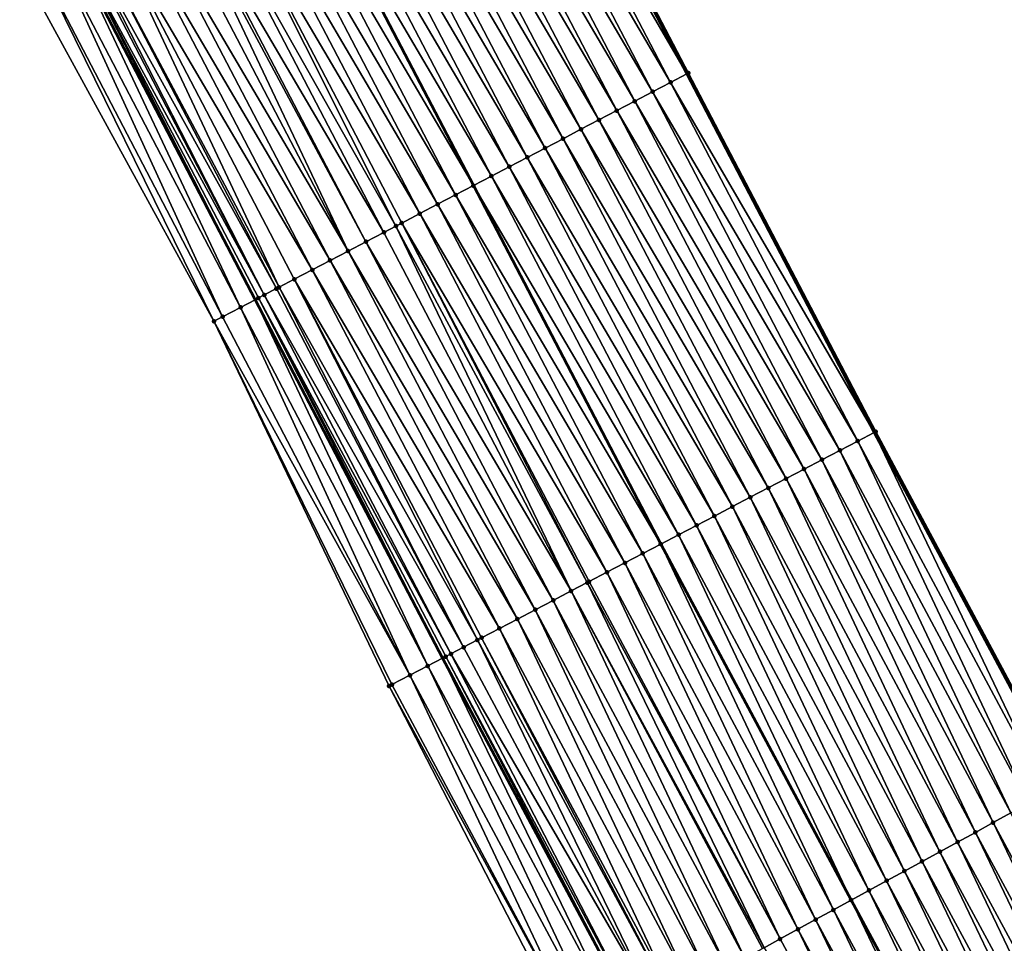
# Model space of a CAD drawing. Header units: feet. Extents: x 2007189 to 2022806, y 818621 to 837694.
# Tile 60 of 256: x 2013600 to 2013649, y 822536 to 822582. Entities that reach past the tile are written whole.
import ezdxf

# ---------------------------------------------------------------- set-up
doc = ezdxf.new("R2010")
doc.units = ezdxf.units.FT
doc.header["$MEASUREMENT"] = 0
for name, color, linetype, lineweight in [('EP_Travel Lane', 172, 'Continuous', 53), ('Road Shots', 141, 'Continuous', 100), ('Road X-Section', 40, 'Continuous', 13), ('STRIPING', 60, 'Continuous', 53)]:
    doc.layers.add(name, color=color, linetype=linetype, lineweight=lineweight)
doc.layers.add('I-77-MM17-21_SB-Surface-Border', color=7, linetype='Continuous')
doc.layers.add('I-77-MM17-21_SB-Surface-TIN', color=7, linetype='Continuous')

msp = doc.modelspace()

# ---------------------------------------------------------------- linework, layer by layer
at = {"layer": 'EP_Travel Lane'}
for points in [[(2013623.764165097, 822596.7228152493, 283.381637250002), (2013633.024199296, 822578.9973112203, 283.1400319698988), (2013642.284143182, 822561.271980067, 282.8829230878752), (2013651.604137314, 822543.8583049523, 282.6380150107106), (2013661.191279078, 822526.1200013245, 282.3882619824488), (2013670.555815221, 822508.4494844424, 282.146701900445), (2013679.920353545, 822490.7789634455, 281.9055445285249), (2013689.314042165, 822473.183415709, 281.6597141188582), (2013698.744744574, 822455.5482892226, 281.4052958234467), (2013708.139913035, 822438.1304372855, 281.1505262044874), (2013717.775508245, 822420.6064561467, 280.886488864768), (2013727.411034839, 822403.0825997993, 280.6115057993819), (2013737.094189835, 822385.5882669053, 280.3364329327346), (2013746.79052989, 822368.098092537, 280.0628819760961), (2013756.477962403, 822350.7032675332, 279.786145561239), (2013766.286070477, 822333.2752679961, 279.5293870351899), (2013776.094346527, 822315.8469699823, 279.3002365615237), (2013785.920829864, 822298.4681794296, 279.0687202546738)], [(2013602.414953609, 822585.5651307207, 283.6625423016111), (2013611.674929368, 822567.8391824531, 283.4500857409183), (2013620.934966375, 822550.113116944, 283.2481432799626), (2013630.457976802, 822532.3226719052, 283.0395576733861), (2013639.918029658, 822514.8403200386, 282.8311415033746), (2013649.314343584, 822497.1863794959, 282.6095355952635), (2013658.710647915, 822479.5324569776, 282.3861820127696), (2013668.153765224, 822461.8602175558, 282.1784182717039), (2013677.585378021, 822444.2251766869, 281.9546730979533), (2013687.150770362, 822426.490936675, 281.7279655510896), (2013696.786529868, 822408.9666567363, 281.4900929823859), (2013706.422199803, 822391.4425396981, 281.2379546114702), (2013716.107903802, 822373.9438084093, 280.9847266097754), (2013725.804237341, 822356.453645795, 280.7101836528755), (2013735.566887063, 822338.9255964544, 280.4437142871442), (2013745.375128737, 822321.4973595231, 280.2089191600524), (2013755.183396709, 822304.0690758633, 279.9784433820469), (2013765.03961089, 822286.6387155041, 279.7475106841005)]]:
    msp.add_polyline3d(points, dxfattribs=at)
at = {"layer": 'I-77-MM17-21_SB-Surface-Border', "color": 3, "linetype": 'Continuous', "lineweight": -3}
for points in [[(2013623.845613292, 822596.7654295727, 283.3772358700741), (2013633.106037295, 822579.040119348, 283.1363242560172), (2013642.366364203, 822561.3149949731, 282.878745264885), (2013651.686491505, 822543.9032576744, 282.6344693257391), (2013662.156464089, 822526.6325712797, 282.3076789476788), (2013672.404203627, 822509.4310452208, 281.9955561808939), (2013681.768796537, 822491.7604211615, 281.7643616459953), (2013692.040647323, 822474.6443144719, 281.4515198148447), (2013701.471846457, 822457.0091503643, 281.2202822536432), (2013710.861344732, 822439.6417029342, 280.9346607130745), (2013719.680092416, 822421.6642296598, 280.7273791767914), (2013729.37302984, 822404.1723419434, 280.4419827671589), (2013739.067267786, 822386.6844327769, 280.1850614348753), (2013748.763576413, 822369.1943151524, 279.9066605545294), (2013757.573274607, 822351.320883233, 279.7020516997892), (2013767.38141886, 822333.8928194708, 279.4512339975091), (2013776.318612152, 822315.9733846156, 279.2859988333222), (2013787.884730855, 822299.5818617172, 278.9189772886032)], [(2013763.966193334, 822286.0306215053, 279.7816240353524), (2013752.295195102, 822302.4421633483, 280.0833801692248), (2013742.3930267, 822319.8173857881, 280.3290310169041), (2013732.204928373, 822337.0316951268, 280.5745248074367), (2013722.153734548, 822354.4279871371, 280.8320624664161), (2013712.239174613, 822371.7969407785, 281.121437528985), (2013702.325337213, 822389.1701713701, 281.3814704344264), (2013692.805138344, 822406.7581853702, 281.6396569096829), (2013683.138382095, 822424.264956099, 281.8998772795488), (2013673.46467904, 822442.0191811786, 282.1278760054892), (2013663.994292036, 822459.6340646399, 282.3073750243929), (2013654.811375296, 822477.4647707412, 282.4810267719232), (2013645.335117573, 822495.0767014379, 282.6757248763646), (2013636.291495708, 822512.917694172, 282.8866039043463), (2013627.590298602, 822530.7588964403, 283.0500569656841), (2013618.296222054, 822548.7349200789, 283.2206192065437), (2013609.634762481, 822566.7737431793, 283.4200001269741), (2013600.024632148, 822584.3169017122, 283.6222209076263)]]:
    msp.add_polyline3d(points, dxfattribs=at)
at = {"layer": 'I-77-MM17-21_SB-Surface-TIN', "color": 128, "linetype": 'Continuous', "lineweight": -3}
for points in [[(2013622.959562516, 822596.3018409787, 283.4251171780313), (2013633.024199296, 822578.9973112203, 283.1400319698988), (2013623.764165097, 822596.7228152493, 283.381637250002)], [(2013633.106037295, 822579.040119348, 283.1363242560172), (2013623.845613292, 822596.7654295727, 283.3772358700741), (2013623.764165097, 822596.7228152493, 283.381637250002)], [(2013633.106037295, 822579.040119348, 283.1363242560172), (2013623.764165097, 822596.7228152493, 283.381637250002), (2013633.024199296, 822578.9973112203, 283.1400319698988)], [(2013632.219941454, 822578.5766170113, 283.1764692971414), (2013622.959562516, 822596.3018409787, 283.4251171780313), (2013622.073343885, 822595.8385736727, 283.4441827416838)], [(2013632.219941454, 822578.5766170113, 283.1764692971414), (2013633.024199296, 822578.9973112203, 283.1400319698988), (2013622.959562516, 822596.3018409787, 283.4251171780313)], [(2013631.333728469, 822578.1133389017, 283.1965038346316), (2013622.073343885, 822595.8385736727, 283.4441827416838), (2013621.187088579, 822595.3753765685, 283.456952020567)], [(2013631.333728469, 822578.1133389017, 283.1965038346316), (2013632.219941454, 822578.5766170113, 283.1764692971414), (2013622.073343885, 822595.8385736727, 283.4441827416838)], [(2013630.447467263, 822577.650153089, 283.2082603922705), (2013621.187088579, 822595.3753765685, 283.456952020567), (2013620.300834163, 822594.9121777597, 283.4698741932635)], [(2013630.447467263, 822577.650153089, 283.2082603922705), (2013631.333728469, 822578.1133389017, 283.1965038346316), (2013621.187088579, 822595.3753765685, 283.456952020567)], [(2013629.561208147, 822577.186963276, 283.2203757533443), (2013620.300834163, 822594.9121777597, 283.4698741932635), (2013619.414579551, 822594.4489793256, 283.4827627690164)], [(2013629.561208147, 822577.186963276, 283.2203757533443), (2013630.447467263, 822577.650153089, 283.2082603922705), (2013620.300834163, 822594.9121777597, 283.4698741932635)], [(2013628.674955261, 822576.7237615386, 283.2335605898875), (2013619.414579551, 822594.4489793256, 283.4827627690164), (2013618.528316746, 822593.985796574, 283.49424479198)], [(2013628.674955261, 822576.7237615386, 283.2335605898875), (2013629.561208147, 822577.186963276, 283.2203757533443), (2013619.414579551, 822594.4489793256, 283.4827627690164)], [(2013627.788714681, 822576.2605362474, 283.2488579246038), (2013618.528316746, 822593.985796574, 283.49424479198), (2013617.642059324, 822593.5226035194, 283.5066508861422)], [(2013627.788714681, 822576.2605362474, 283.2488579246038), (2013628.674955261, 822576.7237615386, 283.2335605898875), (2013618.528316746, 822593.985796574, 283.49424479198)], [(2013626.902477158, 822575.7973051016, 283.2646803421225), (2013617.642059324, 822593.5226035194, 283.5066508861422), (2013616.755789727, 822593.059433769, 283.5169668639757)], [(2013626.902477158, 822575.7973051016, 283.2646803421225), (2013627.788714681, 822576.2605362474, 283.2488579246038), (2013617.642059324, 822593.5226035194, 283.5066508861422)], [(2013625.129987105, 822574.8708715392, 283.2937484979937), (2013615.869519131, 822592.5962659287, 283.5271115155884), (2013614.983249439, 822592.1330963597, 283.5374112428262)], [(2013626.016232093, 822575.3340883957, 283.279207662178), (2013616.755789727, 822593.059433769, 283.5169668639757), (2013615.869519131, 822592.5962659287, 283.5271115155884)], [(2013625.129987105, 822574.8708715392, 283.2937484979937), (2013626.016232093, 822575.3340883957, 283.279207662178), (2013615.869519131, 822592.5962659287, 283.5271115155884)], [(2013626.016232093, 822575.3340883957, 283.279207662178), (2013626.902477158, 822575.7973051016, 283.2646803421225), (2013616.755789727, 822593.059433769, 283.5169668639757)], [(2013624.243735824, 822574.4076667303, 283.3072088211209), (2013614.983249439, 822592.1330963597, 283.5374112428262), (2013614.096975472, 822591.6699349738, 283.5469770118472)], [(2013624.243735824, 822574.4076667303, 283.3072088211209), (2013625.129987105, 822574.8708715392, 283.2937484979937), (2013614.983249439, 822592.1330963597, 283.5374112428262)], [(2013623.357466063, 822573.9444972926, 283.3174967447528), (2013614.096975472, 822591.6699349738, 283.5469770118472), (2013613.21066132, 822591.2068475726, 283.5498508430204)], [(2013623.357466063, 822573.9444972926, 283.3174967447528), (2013624.243735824, 822574.4076667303, 283.3072088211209), (2013614.096975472, 822591.6699349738, 283.5469770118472)], [(2013612.324391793, 822590.7436806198, 283.5599722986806), (2013622.471178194, 822573.4813595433, 283.32488540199), (2013613.21066132, 822591.2068475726, 283.5498508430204)], [(2013623.357466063, 822573.9444972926, 283.3174967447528), (2013613.21066132, 822591.2068475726, 283.5498508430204), (2013622.471178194, 822573.4813595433, 283.32488540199)], [(2013621.584935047, 822573.0181421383, 283.3395326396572), (2013612.324391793, 822590.7436806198, 283.5599722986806), (2013611.438153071, 822590.2804517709, 283.5755887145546)], [(2013621.584935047, 822573.0181421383, 283.3395326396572), (2013622.471178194, 822573.4813595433, 283.32488540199), (2013612.324391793, 822590.7436806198, 283.5599722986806)], [(2013620.698711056, 822572.5548850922, 283.357678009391), (2013611.438153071, 822590.2804517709, 283.5755887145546), (2013610.551901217, 822589.8172480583, 283.5889507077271)], [(2013620.698711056, 822572.5548850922, 283.357678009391), (2013621.584935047, 822573.0181421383, 283.3395326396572), (2013611.438153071, 822590.2804517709, 283.5755887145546)], [(2013619.812473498, 822572.0916540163, 283.3734941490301), (2013610.551901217, 822589.8172480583, 283.5889507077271), (2013609.665638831, 822589.3540645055, 283.600504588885)], [(2013619.812473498, 822572.0916540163, 283.3734941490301), (2013620.698711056, 822572.5548850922, 283.357678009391), (2013610.551901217, 822589.8172480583, 283.5889507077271)], [(2013618.636070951, 822571.4768110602, 283.3905695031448), (2013609.665638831, 822589.3540645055, 283.600504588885), (2013608.779371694, 822588.8908900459, 283.6112429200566)], [(2013618.92621986, 822571.628453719, 283.3865498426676), (2013619.812473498, 822572.0916540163, 283.3734941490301), (2013609.665638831, 822589.3540645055, 283.600504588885)], [(2013618.636070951, 822571.4768110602, 283.3905695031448), (2013618.92621986, 822571.628453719, 283.3865498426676), (2013609.665638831, 822589.3540645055, 283.600504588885)], [(2013618.039959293, 822571.1652666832, 283.3984160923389), (2013608.779371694, 822588.8908900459, 283.6112429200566), (2013607.893107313, 822588.4277103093, 283.6224545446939)], [(2013618.039959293, 822571.1652666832, 283.3984160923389), (2013618.636070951, 822571.4768110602, 283.3905695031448), (2013608.779371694, 822588.8908900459, 283.6112429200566)], [(2013616.267421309, 822570.2389248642, 283.4192559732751), (2013607.701865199, 822588.3277665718, 283.6246434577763), (2013607.006831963, 822587.9645515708, 283.6317828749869)], [(2013617.153691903, 822570.7020927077, 283.4091110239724), (2013607.893107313, 822588.4277103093, 283.6224545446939), (2013607.701865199, 822588.3277665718, 283.6246434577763)], [(2013616.267421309, 822570.2389248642, 283.4192559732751), (2013617.153691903, 822570.7020927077, 283.4091110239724), (2013607.701865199, 822588.3277665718, 283.6246434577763)], [(2013617.153691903, 822570.7020927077, 283.4091110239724), (2013618.039959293, 822571.1652666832, 283.3984160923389), (2013607.893107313, 822588.4277103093, 283.6224545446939)], [(2013616.267421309, 822570.2389248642, 283.4192559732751), (2013607.006831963, 822587.9645515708, 283.6317828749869), (2013606.120552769, 822587.5014001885, 283.6404514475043)], [(2013615.381146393, 822569.7757652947, 283.4286588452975), (2013606.120552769, 822587.5014001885, 283.6404514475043), (2013605.234273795, 822587.0382483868, 283.649157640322)], [(2013615.381146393, 822569.7757652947, 283.4286588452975), (2013616.267421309, 822570.2389248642, 283.4192559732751), (2013606.120552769, 822587.5014001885, 283.6404514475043)], [(2013614.494864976, 822569.3126181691, 283.4369456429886), (2013605.234273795, 822587.0382483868, 283.649157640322), (2013604.347991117, 822586.5751036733, 283.6572281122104)], [(2013614.494864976, 822569.3126181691, 283.4369456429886), (2013615.381146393, 822569.7757652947, 283.4286588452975), (2013605.234273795, 822587.0382483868, 283.649157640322)], [(2013612.851979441, 822568.4541150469, 283.4505300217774), (2013604.347991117, 822586.5751036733, 283.6572281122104), (2013603.461700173, 822586.1119747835, 283.6638793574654)], [(2013613.608582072, 822568.8494738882, 283.444977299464), (2013614.494864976, 822569.3126181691, 283.4369456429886), (2013604.347991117, 822586.5751036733, 283.6572281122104)], [(2013612.851979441, 822568.4541150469, 283.4505300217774), (2013613.608582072, 822568.8494738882, 283.444977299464), (2013604.347991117, 822586.5751036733, 283.6572281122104)], [(2013612.123765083, 822568.0736394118, 283.4524178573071), (2013602.90587692, 822585.8215692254, 283.6653485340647), (2013602.575373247, 822585.6489147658, 283.6643536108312)], [(2013612.123765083, 822568.0736394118, 283.4524178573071), (2013603.027936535, 822585.8853397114, 283.6652377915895), (2013602.90587692, 822585.8215692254, 283.6653485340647)], [(2013612.7222882, 822568.3863506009, 283.4511260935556), (2013603.461700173, 822586.1119747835, 283.6638793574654), (2013603.027936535, 822585.8853397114, 283.6652377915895)], [(2013612.123765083, 822568.0736394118, 283.4524178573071), (2013612.7222882, 822568.3863506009, 283.4511260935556), (2013603.027936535, 822585.8853397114, 283.6652377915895)], [(2013612.7222882, 822568.3863506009, 283.4511260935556), (2013612.851979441, 822568.4541150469, 283.4505300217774), (2013603.461700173, 822586.1119747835, 283.6638793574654)], [(2013610.949581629, 822567.4603314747, 283.4430242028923), (2013602.414953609, 822585.5651307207, 283.6625423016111), (2013601.688985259, 822585.1859716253, 283.6543453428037)], [(2013602.575373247, 822585.6489147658, 283.6643536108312), (2013602.414953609, 822585.5651307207, 283.6625423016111), (2013611.674929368, 822567.8391824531, 283.4500857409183)], [(2013610.949581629, 822567.4603314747, 283.4430242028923), (2013611.674929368, 822567.8391824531, 283.4500857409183), (2013602.414953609, 822585.5651307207, 283.6625423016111)], [(2013611.835961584, 822567.923289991, 283.4516534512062), (2013602.575373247, 822585.6489147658, 283.6643536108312), (2013611.674929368, 822567.8391824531, 283.4500857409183)], [(2013611.835961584, 822567.923289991, 283.4516534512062), (2013612.123765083, 822568.0736394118, 283.4524178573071), (2013602.575373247, 822585.6489147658, 283.6643536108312)], [(2013610.063164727, 822566.99744368, 283.4280520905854), (2013601.688985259, 822585.1859716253, 283.6543453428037), (2013600.802563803, 822584.723092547, 283.6385914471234)], [(2013610.063164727, 822566.99744368, 283.4280520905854), (2013610.949581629, 822567.4603314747, 283.4430242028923), (2013601.688985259, 822585.1859716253, 283.6543453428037)], [(2013609.634762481, 822566.7737431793, 283.4200001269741), (2013600.802563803, 822584.723092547, 283.6385914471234), (2013600.024632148, 822584.3169017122, 283.6222209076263)], [(2013609.634762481, 822566.7737431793, 283.4200001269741), (2013610.063164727, 822566.99744368, 283.4280520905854), (2013600.802563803, 822584.723092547, 283.6385914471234)], [(2013632.219941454, 822578.5766170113, 283.1764692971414), (2013642.284143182, 822561.271980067, 282.8829230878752), (2013633.024199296, 822578.9973112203, 283.1400319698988)], [(2013642.366364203, 822561.3149949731, 282.878745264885), (2013633.106037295, 822579.040119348, 283.1363242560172), (2013633.024199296, 822578.9973112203, 283.1400319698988)], [(2013642.366364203, 822561.3149949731, 282.878745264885), (2013633.024199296, 822578.9973112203, 283.1400319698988), (2013642.284143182, 822561.271980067, 282.8829230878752)], [(2013641.480296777, 822560.8514382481, 282.9237682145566), (2013632.219941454, 822578.5766170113, 283.1764692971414), (2013631.333728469, 822578.1133389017, 283.1965038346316)], [(2013641.480296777, 822560.8514382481, 282.9237682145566), (2013642.284143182, 822561.271980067, 282.8829230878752), (2013632.219941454, 822578.5766170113, 283.1764692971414)], [(2013640.594087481, 822560.388153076, 282.9444360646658), (2013631.333728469, 822578.1133389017, 283.1965038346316), (2013630.447467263, 822577.650153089, 283.2082603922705)], [(2013640.594087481, 822560.388153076, 282.9444360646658), (2013641.480296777, 822560.8514382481, 282.9237682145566), (2013631.333728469, 822578.1133389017, 283.1965038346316)], [(2013639.707842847, 822559.9249355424, 282.9590375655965), (2013630.447467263, 822577.650153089, 283.2082603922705), (2013629.561208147, 822577.186963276, 283.2203757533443)], [(2013639.707842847, 822559.9249355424, 282.9590375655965), (2013640.594087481, 822560.388153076, 282.9444360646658), (2013630.447467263, 822577.650153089, 283.2082603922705)], [(2013638.821603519, 822559.4617078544, 282.9745497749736), (2013629.561208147, 822577.186963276, 283.2203757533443), (2013628.674955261, 822576.7237615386, 283.2335605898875)], [(2013638.821603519, 822559.4617078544, 282.9745497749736), (2013639.707842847, 822559.9249355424, 282.9590375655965), (2013629.561208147, 822577.186963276, 283.2203757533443)], [(2013637.935367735, 822558.9984733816, 282.9906704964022), (2013628.674955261, 822576.7237615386, 283.2335605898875), (2013627.788714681, 822576.2605362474, 283.2488579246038)], [(2013637.935367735, 822558.9984733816, 282.9906704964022), (2013638.821603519, 822559.4617078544, 282.9745497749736), (2013628.674955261, 822576.7237615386, 283.2335605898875)], [(2013637.049130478, 822558.5352417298, 283.0065382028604), (2013627.788714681, 822576.2605362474, 283.2488579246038), (2013626.902477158, 822575.7973051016, 283.2646803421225)], [(2013637.049130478, 822558.5352417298, 283.0065382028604), (2013637.935367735, 822558.9984733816, 282.9906704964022), (2013627.788714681, 822576.2605362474, 283.2488579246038)], [(2013636.162887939, 822558.0720201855, 283.021499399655), (2013626.902477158, 822575.7973051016, 283.2646803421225), (2013626.016232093, 822575.3340883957, 283.279207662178)], [(2013636.162887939, 822558.0720201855, 283.021499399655), (2013637.049130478, 822558.5352417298, 283.0065382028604), (2013626.902477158, 822575.7973051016, 283.2646803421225)], [(2013635.276651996, 822557.6087860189, 283.0375926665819), (2013626.016232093, 822575.3340883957, 283.279207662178), (2013625.129987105, 822574.8708715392, 283.2937484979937)], [(2013635.276651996, 822557.6087860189, 283.0375926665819), (2013636.162887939, 822558.0720201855, 283.021499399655), (2013626.016232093, 822575.3340883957, 283.279207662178)], [(2013634.390417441, 822557.1455491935, 283.0539243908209), (2013625.129987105, 822574.8708715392, 283.2937484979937), (2013624.243735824, 822574.4076667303, 283.3072088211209)], [(2013634.390417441, 822557.1455491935, 283.0539243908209), (2013635.276651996, 822557.6087860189, 283.0375926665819), (2013625.129987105, 822574.8708715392, 283.2937484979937)], [(2013633.50417772, 822556.6823222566, 283.0693692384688), (2013624.243735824, 822574.4076667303, 283.3072088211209), (2013623.357466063, 822573.9444972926, 283.3174967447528)], [(2013633.50417772, 822556.6823222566, 283.0693692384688), (2013634.390417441, 822557.1455491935, 283.0539243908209), (2013624.243735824, 822574.4076667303, 283.3072088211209)], [(2013632.617921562, 822556.2191267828, 283.0819922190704), (2013623.357466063, 822573.9444972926, 283.3174967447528), (2013622.471178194, 822573.4813595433, 283.32488540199)], [(2013632.617921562, 822556.2191267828, 283.0819922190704), (2013633.50417772, 822556.6823222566, 283.0693692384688), (2013623.357466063, 822573.9444972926, 283.3174967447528)], [(2013621.584935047, 822573.0181421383, 283.3395326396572), (2013631.731656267, 822555.7559457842, 283.0932589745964), (2013622.471178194, 822573.4813595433, 283.32488540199)], [(2013632.617921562, 822556.2191267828, 283.0819922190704), (2013622.471178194, 822573.4813595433, 283.32488540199), (2013631.731656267, 822555.7559457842, 283.0932589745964)], [(2013630.845422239, 822555.2927109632, 283.1094689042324), (2013621.584935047, 822573.0181421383, 283.3395326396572), (2013620.698711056, 822572.5548850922, 283.357678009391)], [(2013630.845422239, 822555.2927109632, 283.1094689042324), (2013631.731656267, 822555.7559457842, 283.0932589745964), (2013621.584935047, 822573.0181421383, 283.3395326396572)], [(2013629.959196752, 822554.8294567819, 283.1273572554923), (2013620.698711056, 822572.5548850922, 283.357678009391), (2013619.812473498, 822572.0916540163, 283.3734941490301)], [(2013629.959196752, 822554.8294567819, 283.1273572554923), (2013630.845422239, 822555.2927109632, 283.1094689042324), (2013620.698711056, 822572.5548850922, 283.357678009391)], [(2013629.072957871, 822554.366228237, 283.1429462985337), (2013619.812473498, 822572.0916540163, 283.3734941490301), (2013618.92621986, 822571.628453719, 283.3865498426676)], [(2013629.072957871, 822554.366228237, 283.1429462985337), (2013629.959196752, 822554.8294567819, 283.1273572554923), (2013619.812473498, 822572.0916540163, 283.3734941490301)], [(2013627.300470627, 822553.4397892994, 283.1724963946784), (2013618.039959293, 822571.1652666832, 283.3984160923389), (2013617.153691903, 822570.7020927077, 283.4091110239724)], [(2013627.300470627, 822553.4397892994, 283.1724963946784), (2013618.636070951, 822571.4768110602, 283.3905695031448), (2013618.039959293, 822571.1652666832, 283.3984160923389)], [(2013628.10196616, 822553.8587035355, 283.1597913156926), (2013618.92621986, 822571.628453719, 283.3865498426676), (2013618.636070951, 822571.4768110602, 283.3905695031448)], [(2013627.300470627, 822553.4397892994, 283.1724963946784), (2013628.10196616, 822553.8587035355, 283.1597913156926), (2013618.636070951, 822571.4768110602, 283.3905695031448)], [(2013628.10196616, 822553.8587035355, 283.1597913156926), (2013628.18671806, 822553.9030014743, 283.158375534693), (2013618.92621986, 822571.628453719, 283.3865498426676)], [(2013628.18671806, 822553.9030014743, 283.158375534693), (2013629.072957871, 822554.366228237, 283.1429462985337), (2013618.92621986, 822571.628453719, 283.3865498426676)], [(2013626.414226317, 822552.976571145, 283.1871535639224), (2013617.153691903, 822570.7020927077, 283.4091110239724), (2013616.267421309, 822570.2389248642, 283.4192559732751)], [(2013626.414226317, 822552.976571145, 283.1871535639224), (2013627.300470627, 822553.4397892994, 283.1724963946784), (2013617.153691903, 822570.7020927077, 283.4091110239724)], [(2013625.527986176, 822552.513345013, 283.2025262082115), (2013616.267421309, 822570.2389248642, 283.4192559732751), (2013615.381146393, 822569.7757652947, 283.4286588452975)], [(2013625.527986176, 822552.513345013, 283.2025262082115), (2013626.414226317, 822552.976571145, 283.1871535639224), (2013616.267421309, 822570.2389248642, 283.4192559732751)], [(2013624.6417366, 822552.0501369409, 283.2162791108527), (2013615.381146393, 822569.7757652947, 283.4286588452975), (2013614.494864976, 822569.3126181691, 283.4369456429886)], [(2013624.6417366, 822552.0501369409, 283.2162791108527), (2013625.527986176, 822552.513345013, 283.2025262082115), (2013615.381146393, 822569.7757652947, 283.4286588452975)], [(2013623.755483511, 822551.5869355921, 283.2294289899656), (2013614.494864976, 822569.3126181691, 283.4369456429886), (2013613.608582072, 822568.8494738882, 283.444977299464)], [(2013623.755483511, 822551.5869355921, 283.2294289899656), (2013624.6417366, 822552.0501369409, 283.2162791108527), (2013614.494864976, 822569.3126181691, 283.4369456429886)], [(2013622.664524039, 822551.0167782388, 283.2432166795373), (2013613.608582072, 822568.8494738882, 283.444977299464), (2013612.851979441, 822568.4541150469, 283.4505300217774)], [(2013622.664524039, 822551.0167782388, 283.2432166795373), (2013622.869222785, 822551.1237488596, 283.2412679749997), (2013613.608582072, 822568.8494738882, 283.444977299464)], [(2013622.869222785, 822551.1237488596, 283.2412679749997), (2013623.755483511, 822551.5869355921, 283.2294289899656), (2013613.608582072, 822568.8494738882, 283.444977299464)], [(2013621.982931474, 822550.660620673, 283.2478560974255), (2013612.7222882, 822568.3863506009, 283.4511260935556), (2013612.123765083, 822568.0736394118, 283.4524178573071)], [(2013621.982931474, 822550.660620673, 283.2478560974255), (2013612.851979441, 822568.4541150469, 283.4505300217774), (2013612.7222882, 822568.3863506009, 283.4511260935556)], [(2013621.982931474, 822550.660620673, 283.2478560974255), (2013622.664524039, 822551.0167782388, 283.2432166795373), (2013612.851979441, 822568.4541150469, 283.4505300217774)], [(2013620.210254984, 822549.7345439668, 283.2449182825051), (2013611.674929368, 822567.8391824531, 283.4500857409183), (2013610.949581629, 822567.4603314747, 283.4430242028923)], [(2013611.835961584, 822567.923289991, 283.4516534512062), (2013611.674929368, 822567.8391824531, 283.4500857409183), (2013620.934966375, 822550.113116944, 283.2481432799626)], [(2013620.210254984, 822549.7345439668, 283.2449182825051), (2013620.934966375, 822550.113116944, 283.2481432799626), (2013611.674929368, 822567.8391824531, 283.4500857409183)], [(2013621.353213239, 822550.3316105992, 283.2492383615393), (2013612.123765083, 822568.0736394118, 283.4524178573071), (2013611.835961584, 822567.923289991, 283.4516534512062)], [(2013621.096607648, 822550.1975547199, 283.2488625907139), (2013611.835961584, 822567.923289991, 283.4516534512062), (2013620.934966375, 822550.113116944, 283.2481432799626)], [(2013621.096607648, 822550.1975547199, 283.2488625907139), (2013621.353213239, 822550.3316105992, 283.2492383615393), (2013611.835961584, 822567.923289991, 283.4516534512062)], [(2013621.353213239, 822550.3316105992, 283.2492383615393), (2013621.982931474, 822550.660620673, 283.2478560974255), (2013612.123765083, 822568.0736394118, 283.4524178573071)], [(2013619.323867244, 822549.2716003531, 283.2349523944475), (2013610.949581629, 822567.4603314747, 283.4430242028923), (2013610.063164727, 822566.99744368, 283.4280520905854)], [(2013619.323867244, 822549.2716003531, 283.2349523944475), (2013620.210254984, 822549.7345439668, 283.2449182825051), (2013610.949581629, 822567.4603314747, 283.4430242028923)], [(2013619.323867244, 822549.2716003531, 283.2349523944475), (2013610.063164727, 822566.99744368, 283.4280520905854), (2013609.634762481, 822566.7737431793, 283.4200001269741)], [(2013618.296222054, 822548.7349200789, 283.2206192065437), (2013618.43746502, 822548.8086844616, 283.2225001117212), (2013609.634762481, 822566.7737431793, 283.4200001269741)], [(2013618.43746502, 822548.8086844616, 283.2225001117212), (2013619.323867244, 822549.2716003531, 283.2349523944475), (2013609.634762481, 822566.7737431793, 283.4200001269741)], [(2013650.808740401, 822543.4241405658, 282.672260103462), (2013642.284143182, 822561.271980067, 282.8829230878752), (2013641.480296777, 822560.8514382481, 282.9237682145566)], [(2013642.366364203, 822561.3149949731, 282.878745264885), (2013642.284143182, 822561.271980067, 282.8829230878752), (2013651.604137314, 822543.8583049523, 282.6380150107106)], [(2013650.808740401, 822543.4241405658, 282.672260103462), (2013651.604137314, 822543.8583049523, 282.6380150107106), (2013642.284143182, 822561.271980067, 282.8829230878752)], [(2013651.686491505, 822543.9032576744, 282.6344693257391), (2013642.366364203, 822561.3149949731, 282.878745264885), (2013651.604137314, 822543.8583049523, 282.6380150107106)], [(2013649.930906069, 822542.9451760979, 282.6954852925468), (2013641.480296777, 822560.8514382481, 282.9237682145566), (2013640.594087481, 822560.388153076, 282.9444360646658)], [(2013649.930906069, 822542.9451760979, 282.6954852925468), (2013650.808740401, 822543.4241405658, 282.672260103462), (2013641.480296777, 822560.8514382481, 282.9237682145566)], [(2013649.053035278, 822542.4662784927, 282.7123301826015), (2013640.594087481, 822560.388153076, 282.9444360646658), (2013639.707842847, 822559.9249355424, 282.9590375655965)], [(2013649.053035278, 822542.4662784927, 282.7123301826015), (2013649.930906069, 822542.9451760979, 282.6954852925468), (2013640.594087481, 822560.388153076, 282.9444360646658)], [(2013647.297306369, 822541.5084600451, 282.7482373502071), (2013638.821603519, 822559.4617078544, 282.9745497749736), (2013637.935367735, 822558.9984733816, 282.9906704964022)], [(2013648.175163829, 822541.9873820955, 282.7290597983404), (2013639.707842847, 822559.9249355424, 282.9590375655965), (2013638.821603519, 822559.4617078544, 282.9745497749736)], [(2013647.297306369, 822541.5084600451, 282.7482373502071), (2013648.175163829, 822541.9873820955, 282.7290597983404), (2013638.821603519, 822559.4617078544, 282.9745497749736)], [(2013648.175163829, 822541.9873820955, 282.7290597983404), (2013649.053035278, 822542.4662784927, 282.7123301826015), (2013639.707842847, 822559.9249355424, 282.9590375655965)], [(2013646.419433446, 822541.029566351, 282.7647090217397), (2013637.935367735, 822558.9984733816, 282.9906704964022), (2013637.049130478, 822558.5352417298, 283.0065382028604)], [(2013646.419433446, 822541.029566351, 282.7647090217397), (2013647.297306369, 822541.5084600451, 282.7482373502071), (2013637.935367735, 822558.9984733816, 282.9906704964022)], [(2013645.54157485, 822540.550646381, 282.7836880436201), (2013637.049130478, 822558.5352417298, 283.0065382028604), (2013636.162887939, 822558.0720201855, 283.021499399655)], [(2013645.54157485, 822540.550646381, 282.7836880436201), (2013646.419433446, 822541.029566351, 282.7647090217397), (2013637.049130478, 822558.5352417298, 283.0065382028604)], [(2013644.663708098, 822540.0717413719, 282.8012394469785), (2013636.162887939, 822558.0720201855, 283.021499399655), (2013635.276651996, 822557.6087860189, 283.0375926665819)], [(2013644.663708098, 822540.0717413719, 282.8012394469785), (2013645.54157485, 822540.550646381, 282.7836880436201), (2013636.162887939, 822558.0720201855, 283.021499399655)], [(2013643.785833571, 822539.5928506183, 282.8174305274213), (2013635.276651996, 822557.6087860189, 283.0375926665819), (2013634.390417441, 822557.1455491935, 283.0539243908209)], [(2013643.785833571, 822539.5928506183, 282.8174305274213), (2013644.663708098, 822540.0717413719, 282.8012394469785), (2013635.276651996, 822557.6087860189, 283.0375926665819)], [(2013642.907966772, 822539.1139456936, 282.8349738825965), (2013634.390417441, 822557.1455491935, 283.0539243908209), (2013633.50417772, 822556.6823222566, 283.0693692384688)], [(2013642.907966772, 822539.1139456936, 282.8349738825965), (2013643.785833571, 822539.5928506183, 282.8174305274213), (2013634.390417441, 822557.1455491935, 283.0539243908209)], [(2013642.030088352, 822538.6350620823, 282.8504834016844), (2013633.50417772, 822556.6823222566, 283.0693692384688), (2013632.617921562, 822556.2191267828, 283.0819922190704)], [(2013642.030088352, 822538.6350620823, 282.8504834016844), (2013642.907966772, 822539.1139456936, 282.8349738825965), (2013633.50417772, 822556.6823222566, 283.0693692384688)], [(2013632.617921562, 822556.2191267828, 283.0819922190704), (2013631.731656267, 822555.7559457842, 283.0932589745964), (2013641.152205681, 822538.1561842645, 282.8653963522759)], [(2013642.030088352, 822538.6350620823, 282.8504834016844), (2013632.617921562, 822556.2191267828, 283.0819922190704), (2013641.152205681, 822538.1561842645, 282.8653963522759)], [(2013640.274337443, 822537.6772839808, 282.8825405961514), (2013631.731656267, 822555.7559457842, 283.0932589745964), (2013630.845422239, 822555.2927109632, 283.1094689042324)], [(2013640.274337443, 822537.6772839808, 282.8825405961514), (2013641.152205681, 822538.1561842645, 282.8653963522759), (2013631.731656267, 822555.7559457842, 283.0932589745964)], [(2013639.396474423, 822537.1983721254, 282.900745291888), (2013630.845422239, 822555.2927109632, 283.1094689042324), (2013629.959196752, 822554.8294567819, 283.1273572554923)], [(2013639.396474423, 822537.1983721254, 282.900745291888), (2013640.274337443, 822537.6772839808, 282.8825405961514), (2013630.845422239, 822555.2927109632, 283.1094689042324)], [(2013638.518610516, 822536.7194618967, 282.9187947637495), (2013629.959196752, 822554.8294567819, 283.1273572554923), (2013629.072957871, 822554.366228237, 283.1429462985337)], [(2013638.518610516, 822536.7194618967, 282.9187947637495), (2013639.396474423, 822537.1983721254, 282.900745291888), (2013629.959196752, 822554.8294567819, 283.1273572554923)], [(2013637.640750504, 822536.2405445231, 282.9375260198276), (2013629.072957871, 822554.366228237, 283.1429462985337), (2013628.18671806, 822553.9030014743, 283.158375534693)], [(2013637.640750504, 822536.2405445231, 282.9375260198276), (2013638.518610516, 822536.7194618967, 282.9187947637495), (2013629.072957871, 822554.366228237, 283.1429462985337)], [(2013636.847946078, 822535.8080541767, 282.9526130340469), (2013628.10196616, 822553.8587035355, 283.1597913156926), (2013627.300470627, 822553.4397892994, 283.1724963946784)], [(2013637.640750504, 822536.2405445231, 282.9375260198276), (2013628.18671806, 822553.9030014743, 283.158375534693), (2013628.10196616, 822553.8587035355, 283.1597913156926)], [(2013636.847946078, 822535.8080541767, 282.9526130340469), (2013637.640750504, 822536.2405445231, 282.9375260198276), (2013628.10196616, 822553.8587035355, 283.1597913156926)], [(2013635.884998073, 822535.282769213, 282.9693168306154), (2013627.300470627, 822553.4397892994, 283.1724963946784), (2013626.414226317, 822552.976571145, 283.1871535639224)], [(2013635.884998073, 822535.282769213, 282.9693168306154), (2013636.762878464, 822535.7616492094, 282.9541522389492), (2013627.300470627, 822553.4397892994, 283.1724963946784)], [(2013636.762878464, 822535.7616492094, 282.9541522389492), (2013636.847946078, 822535.8080541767, 282.9526130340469), (2013627.300470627, 822553.4397892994, 283.1724963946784)], [(2013635.007117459, 822534.8038896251, 282.9844424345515), (2013626.414226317, 822552.976571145, 283.1871535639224), (2013625.527986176, 822552.513345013, 283.2025262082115)], [(2013635.007117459, 822534.8038896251, 282.9844424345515), (2013635.884998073, 822535.282769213, 282.9693168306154), (2013626.414226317, 822552.976571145, 283.1871535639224)], [(2013634.12922571, 822534.3250304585, 282.9976193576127), (2013625.527986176, 822552.513345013, 283.2025262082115), (2013624.6417366, 822552.0501369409, 283.2162791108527)], [(2013634.12922571, 822534.3250304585, 282.9976193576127), (2013635.007117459, 822534.8038896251, 282.9844424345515), (2013625.527986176, 822552.513345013, 283.2025262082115)], [(2013633.251325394, 822533.8461870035, 283.0092970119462), (2013624.6417366, 822552.0501369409, 283.2162791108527), (2013623.755483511, 822551.5869355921, 283.2294289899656)], [(2013633.251325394, 822533.8461870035, 283.0092970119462), (2013634.12922571, 822534.3250304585, 282.9976193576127), (2013624.6417366, 822552.0501369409, 283.2162791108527)], [(2013632.3734166, 822533.3673590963, 283.0194910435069), (2013623.755483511, 822551.5869355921, 283.2294289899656), (2013622.869222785, 822551.1237488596, 283.2412679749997)], [(2013632.3734166, 822533.3673590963, 283.0194910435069), (2013633.251325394, 822533.8461870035, 283.0092970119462), (2013623.755483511, 822551.5869355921, 283.2294289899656)], [(2013631.495500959, 822532.8885437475, 283.0284866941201), (2013622.664524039, 822551.0167782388, 283.2432166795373), (2013621.982931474, 822550.660620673, 283.2478560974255)], [(2013632.221283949, 822533.284385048, 283.0211141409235), (2013622.869222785, 822551.1237488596, 283.2412679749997), (2013622.664524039, 822551.0167782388, 283.2432166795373)], [(2013631.495500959, 822532.8885437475, 283.0284866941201), (2013632.221283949, 822533.284385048, 283.0211141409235), (2013622.664524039, 822551.0167782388, 283.2432166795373)], [(2013632.221283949, 822533.284385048, 283.0211141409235), (2013632.3734166, 822533.3673590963, 283.0194910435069), (2013622.869222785, 822551.1237488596, 283.2412679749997)], [(2013630.617589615, 822532.4097205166, 283.0382344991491), (2013621.353213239, 822550.3316105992, 283.2492383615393), (2013621.096607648, 822550.1975547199, 283.2488625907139)], [(2013631.495500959, 822532.8885437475, 283.0284866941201), (2013621.982931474, 822550.660620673, 283.2478560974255), (2013621.353213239, 822550.3316105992, 283.2492383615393)], [(2013630.617589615, 822532.4097205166, 283.0382344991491), (2013631.495500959, 822532.8885437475, 283.0284866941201), (2013621.353213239, 822550.3316105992, 283.2492383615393)], [(2013628.861710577, 822531.4521774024, 283.047868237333), (2013620.210254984, 822549.7345439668, 283.2449182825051), (2013619.323867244, 822549.2716003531, 283.2349523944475)], [(2013629.739664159, 822531.9309231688, 283.0455124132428), (2013620.934966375, 822550.113116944, 283.2481432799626), (2013620.210254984, 822549.7345439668, 283.2449182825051)], [(2013628.861710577, 822531.4521774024, 283.047868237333), (2013629.739664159, 822531.9309231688, 283.0455124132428), (2013620.210254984, 822549.7345439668, 283.2449182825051)], [(2013621.096607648, 822550.1975547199, 283.2488625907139), (2013620.934966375, 822550.113116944, 283.2481432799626), (2013630.457976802, 822532.3226719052, 283.0395576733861)], [(2013629.739664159, 822531.9309231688, 283.0455124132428), (2013630.457976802, 822532.3226719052, 283.0395576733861), (2013620.934966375, 822550.113116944, 283.2481432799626)], [(2013630.617589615, 822532.4097205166, 283.0382344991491), (2013621.096607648, 822550.1975547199, 283.2488625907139), (2013630.457976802, 822532.3226719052, 283.0395576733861)], [(2013627.983750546, 822530.9734434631, 283.0490954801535), (2013619.323867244, 822549.2716003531, 283.2349523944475), (2013618.43746502, 822548.8086844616, 283.2225001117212)], [(2013627.983750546, 822530.9734434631, 283.0490954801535), (2013628.861710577, 822531.4521774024, 283.047868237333), (2013619.323867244, 822549.2716003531, 283.2349523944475)], [(2013627.983750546, 822530.9734434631, 283.0490954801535), (2013618.43746502, 822548.8086844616, 283.2225001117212), (2013618.296222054, 822548.7349200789, 283.2206192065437)], [(2013627.590298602, 822530.7588964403, 283.0500569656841), (2013627.983750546, 822530.9734434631, 283.0490954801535), (2013618.296222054, 822548.7349200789, 283.2206192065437)], [(2013657.739467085, 822524.2894661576, 282.4817379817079), (2013649.053035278, 822542.4662784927, 282.7123301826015), (2013648.175163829, 822541.9873820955, 282.7290597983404)], [(2013656.855966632, 822523.8210358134, 282.4981161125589), (2013648.175163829, 822541.9873820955, 282.7290597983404), (2013647.297306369, 822541.5084600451, 282.7482373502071)], [(2013656.855966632, 822523.8210358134, 282.4981161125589), (2013657.739467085, 822524.2894661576, 282.4817379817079), (2013648.175163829, 822541.9873820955, 282.7290597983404)], [(2013655.972499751, 822523.3525421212, 282.5206183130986), (2013647.297306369, 822541.5084600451, 282.7482373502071), (2013646.419433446, 822541.029566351, 282.7647090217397)], [(2013655.972499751, 822523.3525421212, 282.5206183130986), (2013656.855966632, 822523.8210358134, 282.4981161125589), (2013647.297306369, 822541.5084600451, 282.7482373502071)], [(2013655.089044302, 822522.8840268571, 282.5452059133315), (2013646.419433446, 822541.029566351, 282.7647090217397), (2013645.54157485, 822540.550646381, 282.7836880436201)], [(2013655.089044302, 822522.8840268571, 282.5452059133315), (2013655.972499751, 822523.3525421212, 282.5206183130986), (2013646.419433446, 822541.029566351, 282.7647090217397)], [(2013654.205551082, 822522.4155828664, 282.5629033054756), (2013645.54157485, 822540.550646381, 282.7836880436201), (2013644.663708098, 822540.0717413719, 282.8012394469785)], [(2013654.205551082, 822522.4155828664, 282.5629033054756), (2013655.089044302, 822522.8840268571, 282.5452059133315), (2013645.54157485, 822540.550646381, 282.7836880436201)], [(2013653.322070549, 822521.9471149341, 282.5829152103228), (2013644.663708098, 822540.0717413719, 282.8012394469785), (2013643.785833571, 822539.5928506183, 282.8174305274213)], [(2013653.322070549, 822521.9471149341, 282.5829152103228), (2013654.205551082, 822522.4155828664, 282.5629033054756), (2013644.663708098, 822540.0717413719, 282.8012394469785)], [(2013652.438590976, 822521.4786451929, 282.6031019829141), (2013643.785833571, 822539.5928506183, 282.8174305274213), (2013642.907966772, 822539.1139456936, 282.8349738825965)], [(2013652.438590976, 822521.4786451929, 282.6031019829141), (2013653.322070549, 822521.9471149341, 282.5829152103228), (2013643.785833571, 822539.5928506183, 282.8174305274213)], [(2013651.55508758, 822521.0102204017, 282.6189432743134), (2013642.907966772, 822539.1139456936, 282.8349738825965), (2013642.030088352, 822538.6350620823, 282.8504834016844)], [(2013651.55508758, 822521.0102204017, 282.6189432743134), (2013652.438590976, 822521.4786451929, 282.6031019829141), (2013642.907966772, 822539.1139456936, 282.8349738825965)], [(2013642.030088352, 822538.6350620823, 282.8504834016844), (2013641.152205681, 822538.1561842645, 282.8653963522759), (2013650.671550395, 822520.5418566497, 282.6288260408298)], [(2013651.55508758, 822521.0102204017, 282.6189432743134), (2013642.030088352, 822538.6350620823, 282.8504834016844), (2013650.671550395, 822520.5418566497, 282.6288260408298)], [(2013649.788081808, 822520.0733688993, 282.6508115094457), (2013641.152205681, 822538.1561842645, 282.8653963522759), (2013640.274337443, 822537.6772839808, 282.8825405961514)], [(2013649.788081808, 822520.0733688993, 282.6508115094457), (2013650.671550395, 822520.5418566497, 282.6288260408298), (2013641.152205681, 822538.1561842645, 282.8653963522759)], [(2013648.904621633, 822519.6048625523, 282.6745370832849), (2013640.274337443, 822537.6772839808, 282.8825405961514), (2013639.396474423, 822537.1983721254, 282.900745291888)], [(2013648.904621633, 822519.6048625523, 282.6745370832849), (2013649.788081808, 822520.0733688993, 282.6508115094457), (2013640.274337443, 822537.6772839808, 282.8825405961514)], [(2013648.021135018, 822519.136406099, 282.6934392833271), (2013639.396474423, 822537.1983721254, 282.900745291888), (2013638.518610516, 822536.7194618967, 282.9187947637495)], [(2013648.021135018, 822519.136406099, 282.6934392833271), (2013648.904621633, 822519.6048625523, 282.6745370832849), (2013639.396474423, 822537.1983721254, 282.900745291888)], [(2013647.137644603, 822518.6679568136, 282.7116485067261), (2013638.518610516, 822536.7194618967, 282.9187947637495), (2013637.640750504, 822536.2405445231, 282.9375260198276)], [(2013647.137644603, 822518.6679568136, 282.7116485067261), (2013648.021135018, 822519.136406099, 282.6934392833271), (2013638.518610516, 822536.7194618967, 282.9187947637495)], [(2013647.137644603, 822518.6679568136, 282.7116485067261), (2013637.640750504, 822536.2405445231, 282.9375260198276), (2013636.847946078, 822535.8080541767, 282.9526130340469)]]:
    msp.add_3dface(points, dxfattribs=at)
at = {"layer": 'Road Shots', "lineweight": 100}
for p in [(2013633.106037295, 822579.040119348, 283.1363242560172), (2013632.219941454, 822578.5766170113, 283.1764692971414), (2013631.333728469, 822578.1133389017, 283.1965038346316), (2013630.447467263, 822577.650153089, 283.2082603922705), (2013629.561208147, 822577.186963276, 283.2203757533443), (2013628.674955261, 822576.7237615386, 283.2335605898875), (2013627.788714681, 822576.2605362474, 283.2488579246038), (2013626.902477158, 822575.7973051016, 283.2646803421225), (2013626.016232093, 822575.3340883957, 283.279207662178), (2013625.129987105, 822574.8708715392, 283.2937484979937), (2013624.243735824, 822574.4076667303, 283.3072088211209), (2013623.357466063, 822573.9444972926, 283.3174967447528), (2013622.471179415, 822573.4813601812, 283.3248853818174), (2013621.584935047, 822573.0181421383, 283.3395326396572), (2013620.698711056, 822572.5548850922, 283.357678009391), (2013619.812473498, 822572.0916540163, 283.3734941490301), (2013618.039959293, 822571.1652666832, 283.3984160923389), (2013618.636070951, 822571.4768110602, 283.3905695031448), (2013618.92621986, 822571.628453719, 283.3865498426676), (2013617.153691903, 822570.7020927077, 283.4091110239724), (2013616.267421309, 822570.2389248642, 283.4192559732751), (2013615.381146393, 822569.7757652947, 283.4286588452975), (2013614.494864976, 822569.3126181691, 283.4369456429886), (2013613.608582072, 822568.8494738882, 283.444977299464), (2013612.7222882, 822568.3863506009, 283.4511260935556), (2013612.851979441, 822568.4541150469, 283.4505300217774), (2013611.835961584, 822567.923289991, 283.4516534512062), (2013612.123765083, 822568.0736394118, 283.4524178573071), (2013610.949581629, 822567.4603314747, 283.4430242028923), (2013609.634762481, 822566.7737431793, 283.4200001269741), (2013610.063164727, 822566.99744368, 283.4280520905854), (2013642.366364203, 822561.3149949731, 282.878745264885), (2013641.480296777, 822560.8514382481, 282.9237682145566), (2013640.594087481, 822560.388153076, 282.9444360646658), (2013638.821603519, 822559.4617078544, 282.9745497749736), (2013639.707842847, 822559.9249355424, 282.9590375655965), (2013637.935367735, 822558.9984733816, 282.9906704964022), (2013637.049130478, 822558.5352417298, 283.0065382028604), (2013636.162887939, 822558.0720201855, 283.021499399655), (2013635.276651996, 822557.6087860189, 283.0375926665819), (2013634.390417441, 822557.1455491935, 283.0539243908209), (2013633.50417772, 822556.6823222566, 283.0693692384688), (2013632.617921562, 822556.2191267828, 283.0819922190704), (2013631.731657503, 822555.7559464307, 283.0932589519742), (2013630.845422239, 822555.2927109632, 283.1094689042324), (2013629.959196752, 822554.8294567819, 283.1273572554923), (2013629.072957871, 822554.366228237, 283.1429462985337), (2013628.10196616, 822553.8587035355, 283.1597913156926), (2013628.18671806, 822553.9030014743, 283.158375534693), (2013627.300470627, 822553.4397892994, 283.1724963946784), (2013626.414226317, 822552.976571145, 283.1871535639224), (2013625.527986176, 822552.513345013, 283.2025262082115), (2013624.6417366, 822552.0501369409, 283.2162791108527), (2013623.755483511, 822551.5869355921, 283.2294289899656), (2013622.664524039, 822551.0167782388, 283.2432166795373), (2013622.869222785, 822551.1237488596, 283.2412679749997), (2013621.353213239, 822550.3316105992, 283.2492383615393), (2013621.982931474, 822550.660620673, 283.2478560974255), (2013620.210254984, 822549.7345439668, 283.2449182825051), (2013621.096607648, 822550.1975547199, 283.2488625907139), (2013619.323867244, 822549.2716003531, 283.2349523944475), (2013618.43746502, 822548.8086844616, 283.2225001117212), (2013618.296222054, 822548.7349200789, 283.2206192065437), (2013648.175163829, 822541.9873820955, 282.7290597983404), (2013647.297306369, 822541.5084600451, 282.7482373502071), (2013646.419433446, 822541.029566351, 282.7647090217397), (2013645.54157485, 822540.550646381, 282.7836880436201), (2013644.663708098, 822540.0717413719, 282.8012394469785), (2013643.785833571, 822539.5928506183, 282.8174305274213), (2013642.907966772, 822539.1139456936, 282.8349738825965), (2013642.030088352, 822538.6350620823, 282.8504834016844), (2013641.152206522, 822538.1561847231, 282.8653963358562), (2013640.274337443, 822537.6772839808, 282.8825405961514), (2013639.396474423, 822537.1983721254, 282.900745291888), (2013638.518610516, 822536.7194618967, 282.9187947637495), (2013637.640750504, 822536.2405445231, 282.9375260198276)]:
    msp.add_point(p, dxfattribs=at)
at = {"layer": 'Road X-Section', "extrusion": (-0.4630180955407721, 0.8862595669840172, 0.01257867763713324), "elevation": -203326.4604883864, "flags": 128}
msp.add_lwpolyline([(-2165641.919309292, 2840.939085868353), (-2165640.919309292, 2840.97923408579), (-2165639.919309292, 2840.999270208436), (-2165638.919309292, 2841.011027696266), (-2165637.919309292, 2841.023144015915), (-2165636.919309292, 2841.036329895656), (-2165635.919309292, 2841.051628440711), (-2165634.919309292, 2841.067452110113), (-2165633.919309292, 2841.081980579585), (-2165632.919309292, 2841.096522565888), (-2165631.919309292, 2841.109983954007), (-2165630.919309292, 2841.12027269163), (-2165629.919309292, 2841.12766191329), (-2165628.919309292, 2841.142310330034), (-2165627.919309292, 2841.160457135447), (-2165626.919309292, 2841.176274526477), (-2165625.919309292, 2841.189331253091), (-2165625.59192285, 2841.193351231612), (-2165624.919309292, 2841.201198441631), (-2165623.919309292, 2841.211894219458), (-2165622.919309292, 2841.222039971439), (-2165621.919309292, 2841.231443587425), (-2165620.919309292, 2841.239731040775), (-2165619.919309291, 2841.247763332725), (-2165619.065637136, 2841.253316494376), (-2165618.919309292, 2841.253912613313), (-2165618.244018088, 2841.255204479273), (-2165617.919309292, 2841.254440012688), (-2165616.919309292, 2841.245810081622), (-2165615.919309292, 2841.230836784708), (-2165615.436018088, 2841.222784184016)], dxfattribs=at)
at = {"layer": 'Road X-Section', "extrusion": (-0.4630180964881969, 0.886259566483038, 0.01257867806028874), "elevation": -203346.4628081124, "flags": 128}
msp.add_lwpolyline([(-2165641.919091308, 2840.933195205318), (-2165640.919091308, 2840.978221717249), (-2165639.919091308, 2840.998891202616), (-2165638.919091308, 2841.013493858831), (-2165637.919091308, 2841.029007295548), (-2165636.919091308, 2841.045129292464), (-2165635.919091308, 2841.060998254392), (-2165634.919091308, 2841.075960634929), (-2165633.919091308, 2841.092055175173), (-2165632.919091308, 2841.108388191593), (-2165631.919091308, 2841.123834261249), (-2165630.919091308, 2841.136458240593), (-2165629.919091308, 2841.147725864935), (-2165628.919091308, 2841.163937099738), (-2165627.919091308, 2841.181826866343), (-2165626.919091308, 2841.197417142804), (-2165625.919091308, 2841.212847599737), (-2165625.823460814, 2841.214263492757), (-2165624.919091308, 2841.226969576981), (-2165623.919091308, 2841.241627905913), (-2165622.919091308, 2841.257001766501), (-2165621.919091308, 2841.270755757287), (-2165620.919091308, 2841.283906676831), (-2165619.919091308, 2841.295746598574), (-2165619.68812748, 2841.297695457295), (-2165618.919091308, 2841.302335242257), (-2165618.20860367, 2841.303717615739), (-2165617.919091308, 2841.303341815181), (-2165616.919091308, 2841.299397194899), (-2165615.919091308, 2841.289430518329), (-2165614.919091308, 2841.276977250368), (-2165614.759746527, 2841.275096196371)], dxfattribs=at)
at = {"layer": 'Road X-Section', "extrusion": (-0.4786869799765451, 0.8779045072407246, 0.01193529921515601), "elevation": -241790.4711310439, "flags": 128}
msp.add_lwpolyline([(-2161688.921787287, 3168.701790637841), (-2161687.921787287, 3168.739584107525), (-2161686.921787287, 3168.762810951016), (-2161685.921787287, 3168.779657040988), (-2161684.921787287, 3168.796387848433), (-2161683.921787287, 3168.81556676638), (-2161682.921787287, 3168.832039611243), (-2161681.921787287, 3168.851019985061), (-2161680.921787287, 3168.868572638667), (-2161679.921787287, 3168.884764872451), (-2161678.921787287, 3168.902309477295), (-2161677.921787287, 3168.91782010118), (-2161676.921787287, 3168.932734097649), (-2161675.921787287, 3168.949879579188), (-2161674.921787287, 3168.968085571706), (-2161673.921787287, 3168.986136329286), (-2161672.921787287, 3169.004868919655), (-2161672.018688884, 3169.019957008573), (-2161671.921787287, 3169.021496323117), (-2161670.921787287, 3169.036661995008), (-2161669.921787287, 3169.051788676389), (-2161668.921787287, 3169.064966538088), (-2161667.921787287, 3169.076645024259), (-2161666.921787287, 3169.086839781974), (-2161666.748498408, 3169.088462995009), (-2161665.921787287, 3169.095836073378), (-2161664.921787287, 3169.105584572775), (-2161663.921787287, 3169.1128630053), (-2161662.921787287, 3169.115218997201), (-2161661.921787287, 3169.116446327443), (-2161661.473641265, 3169.117407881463), (-2161661.473641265, 3169.117407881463)], dxfattribs=at)
at = {"layer": 'STRIPING'}
msp.add_polyline3d([(2013613.21066132, 822591.2068475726, 283.5498508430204), (2013622.471178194, 822573.4813595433, 283.32488540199), (2013631.731656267, 822555.7559457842, 283.0932589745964), (2013641.152205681, 822538.1561842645, 282.8653963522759), (2013650.671550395, 822520.5418566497, 282.6288260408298), (2013660.036101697, 822502.8713111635, 282.3900312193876), (2013669.400670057, 822485.2007334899, 282.1543487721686), (2013678.816033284, 822467.5654974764, 281.9375378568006), (2013688.247163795, 822449.9304615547, 281.6936983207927), (2013697.744405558, 822432.3653040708, 281.457920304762), (2013707.437521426, 822414.8730942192, 281.2008022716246), (2013717.130626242, 822397.3809043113, 280.9419319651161), (2013726.82616831, 822379.8906447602, 280.6734924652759), (2013736.522583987, 822362.4003339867, 280.4116059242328), (2013746.246785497, 822344.9403896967, 280.1365476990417), (2013756.054862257, 822327.5124458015, 279.874646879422), (2013765.863086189, 822310.0842403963, 279.6369325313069), (2013775.704067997, 822292.6803032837, 279.3974738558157)], dxfattribs=at)

doc.saveas('drawing.dxf')
